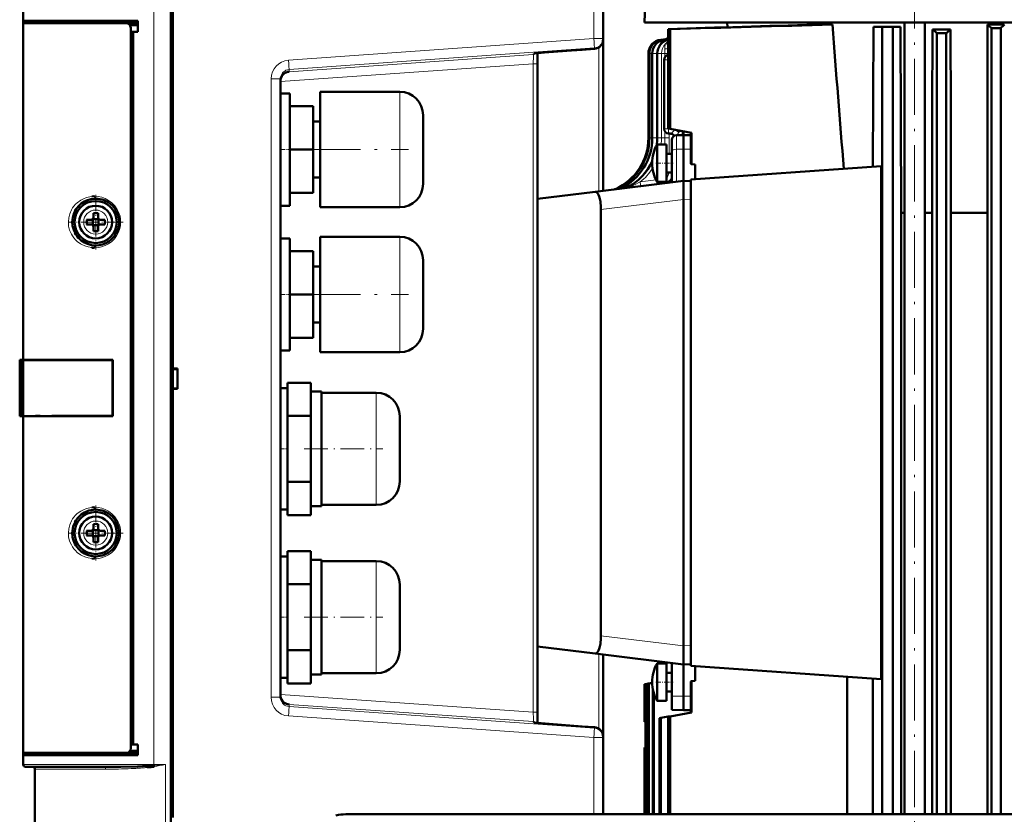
# Model space of a CAD drawing. Extents: x -1438 to 1837, y -1701 to 699.
# Tile 50 of 90: x -1246 to -1036, y 441 to 611. Entities that reach past the tile are written whole.
import ezdxf

# ---------------------------------------------------------------- set-up
doc = ezdxf.new("R2010")
doc.units = 0
doc.linetypes.add('DASHDOT', pattern=[18.5, 12, -3, 0.5, -3])

msp = doc.modelspace()

# ---------------------------------------------------------------- linework, layer by layer
at = {"color": 7, "lineweight": 50}
for p, q in [((-1110.72, 686.58), (-1112.73, 610)), ((-1214.01, 430.73), (-1214.01, 635.78)), ((-1121.61, 606.53), (-1121.61, 627.37)), ((-1213.61, 623.6), (-1213.61, 536)), ((-1245.61, 610.3), (-1245.61, 612.3)), ((-1245.61, 609.8), (-1245.61, 610.3)), ((-1221.11, 610.3), (-1245.61, 610.3)), ((-1245.61, 609.8), (-1223.56, 609.8)), ((-1245.61, 537.8), (-1245.61, 609.8)), ((-1245.31, 609.8), (-1245.31, 610.3)), ((-1221.11, 609.8), (-1223.56, 609.8)), ((-1221.11, 609.35), (-1222.79, 609.4)), ((-1222.61, 454.77), (-1222.61, 608.83)), ((-1221.11, 608), (-1221.11, 610.3)), ((-1091.45, 610), (-1112.73, 610)), ((-1107.67, 608.56), (-1107.3, 608.54)), ((-1107.67, 608.56), (-1107.67, 587.27)), ((-1107.3, 608.54), (-1107.3, 587.21)), ((-1095.01, 608.95), (-1095.07, 610)), ((-1078.09, 610), (-1091.45, 610)), ((-1057.43, 610), (-1078.09, 610)), ((-1076.09, 609.51), (-1072.59, 609.51)), ((-1063.79, 609.05), (-1063.92, 579.12)), ((-1063.79, 609.05), (-1061.93, 609.05)), ((-1061.93, 609.05), (-1061.93, 440.65)), ((-1061.93, 609.05), (-1059.68, 609.05)), ((-1059.68, 609.05), (-1059.68, 440.65)), ((-1058.06, 609.05), (-1059.68, 609.05)), ((-1058.06, 609.05), (-1057.91, 569.3)), ((-1002.73, 610), (-1057.43, 610)), ((-1057.2, 440.65), (-1057.2, 610)), ((-1052.85, 440.65), (-1052.85, 610)), ((-1051.25, 591.05), (-1051.2, 608.51)), ((-1051.2, 608.51), (-1047.32, 608.51)), ((-1047.28, 591.05), (-1047.32, 608.51)), ((-1039.46, 591.05), (-1039.41, 609.51)), ((-1039.41, 609.51), (-1035.83, 609.51)), ((-1036.6, 608.78), (-1038.6, 608.76)), ((-1038.6, 608.76), (-1038.6, 440.65)), ((-1036.6, 608.78), (-1036.6, 440.65)), ((-1221.11, 608), (-1222.61, 608)), ((-1222.11, 607.96), (-1222.61, 607.95)), ((-1222.61, 607.95), (-1222.61, 455.65)), ((-1221.11, 608), (-1222.11, 607.96)), ((-1222.11, 607.96), (-1222.11, 455.63)), ((-1121.61, 606.33), (-1121.61, 606.53)), ((-1121.61, 573.99), (-1121.61, 606.33)), ((-1108.21, 606.43), (-1109.29, 606.3)), ((-1108.16, 606.41), (-1109.08, 606.3)), ((-1107.78, 606.38), (-1108.46, 606.3)), ((-1107.96, 606.5), (-1107.93, 606.51)), ((-1048.23, 607.68), (-1050.23, 607.66)), ((-1050.23, 607.66), (-1050.23, 440.65)), ((-1048.23, 607.68), (-1048.23, 440.65)), ((-1126.12, 604.15), (-1123.47, 604.34)), ((-1135.61, 601.11), (-1135.61, 603.39)), ((-1111.93, 603.32), (-1111.93, 585.29)), ((-1111.72, 603.32), (-1111.72, 585.29)), ((-1111.09, 603.32), (-1111.09, 585.29)), ((-1110.05, 603.32), (-1110.05, 585.29)), ((-1107.7, 603), (-1107.67, 603)), ((-1135.61, 462.49), (-1135.61, 601.11)), ((-1108.57, 587.21), (-1108.57, 602)), ((-1190.61, 465.67), (-1190.61, 597.92)), ((-1190.61, 582.8), (-1190.61, 594.8)), ((-1188.61, 594.8), (-1190.61, 594.8)), ((-1190.61, 582.8), (-1190.61, 594.8)), ((-1188.61, 594.8), (-1190.61, 594.8)), ((-1190.61, 582.8), (-1190.61, 594.8)), ((-1188.61, 594.8), (-1190.61, 594.8)), ((-1190.61, 582.8), (-1190.61, 594.8)), ((-1188.61, 594.8), (-1190.61, 594.8)), ((-1190.61, 582.8), (-1190.61, 594.8)), ((-1188.61, 594.8), (-1190.61, 594.8)), ((-1188.61, 594.8), (-1188.61, 582.8)), ((-1188.61, 594.8), (-1188.61, 582.8)), ((-1188.61, 594.8), (-1188.61, 582.8)), ((-1188.61, 594.8), (-1188.61, 582.8)), ((-1188.61, 594.8), (-1188.61, 582.8)), ((-1182.11, 582.8), (-1182.11, 595.15)), ((-1182.11, 595.15), (-1165.11, 595.15)), ((-1182.11, 582.8), (-1182.11, 595.15)), ((-1182.11, 595.15), (-1165.11, 595.15)), ((-1182.11, 582.8), (-1182.11, 595.15)), ((-1182.11, 595.15), (-1165.11, 595.15)), ((-1182.11, 582.8), (-1182.11, 595.15)), ((-1182.11, 595.15), (-1165.11, 595.15)), ((-1182.11, 582.8), (-1182.11, 595.15)), ((-1182.11, 595.15), (-1165.11, 595.15)), ((-1188.61, 592.05), (-1183.61, 592.05)), ((-1188.61, 592.05), (-1183.61, 592.05)), ((-1188.61, 592.05), (-1183.61, 592.05)), ((-1188.61, 592.05), (-1183.61, 592.05)), ((-1188.61, 592.05), (-1183.61, 592.05)), ((-1183.61, 582.8), (-1183.61, 592.05)), ((-1183.61, 582.8), (-1183.61, 592.05)), ((-1183.61, 582.8), (-1183.61, 592.05)), ((-1183.61, 582.8), (-1183.61, 592.05)), ((-1183.61, 582.8), (-1183.61, 592.05)), ((-1160.11, 590.15), (-1160.11, 582.8)), ((-1160.11, 590.15), (-1160.11, 582.8)), ((-1160.11, 590.15), (-1160.11, 582.8)), ((-1160.11, 590.15), (-1160.11, 582.8)), ((-1160.11, 590.15), (-1160.11, 582.8)), ((-1051.25, 591.05), (-1051.25, 440.65)), ((-1047.28, 591.05), (-1047.28, 440.65)), ((-1039.46, 591.05), (-1039.46, 440.65)), ((-1182.11, 588.8), (-1183.61, 588.8)), ((-1182.11, 588.8), (-1183.61, 588.8)), ((-1182.11, 588.8), (-1183.61, 588.8)), ((-1182.11, 588.8), (-1183.61, 588.8)), ((-1182.11, 588.8), (-1183.61, 588.8)), ((-1107.3, 587.21), (-1107.67, 587.27)), ((-1107.23, 586.2), (-1107.61, 586.21)), ((-1102.73, 586.4), (-1107.3, 587.21)), ((-1105.95, 585.86), (-1104.43, 585.9)), ((-1104.43, 585.9), (-1104.43, 582.9)), ((-1102.83, 585.86), (-1104.43, 585.9)), ((-1104.42, 586.7), (-1104.42, 585.9)), ((-1102.83, 586.4), (-1102.83, 579.72)), ((-1102.83, 586.4), (-1102.73, 586.4)), ((-1102.73, 579.71), (-1102.73, 586.4)), ((-1110.05, 582.17), (-1110.05, 583.9)), ((-1110.05, 583.9), (-1108.03, 583.9)), ((-1108.03, 582.17), (-1108.03, 583.9)), ((-1106.93, 584.86), (-1106.93, 582.38)), ((-1190.61, 570.8), (-1190.61, 582.8)), ((-1190.61, 570.8), (-1190.61, 582.8)), ((-1190.61, 570.8), (-1190.61, 582.8)), ((-1190.61, 570.8), (-1190.61, 582.8)), ((-1190.61, 570.8), (-1190.61, 582.8)), ((-1183.61, 582.8), (-1188.61, 582.8)), ((-1188.61, 582.8), (-1188.61, 570.8)), ((-1183.61, 582.8), (-1188.61, 582.8)), ((-1188.61, 582.8), (-1188.61, 570.8)), ((-1183.61, 582.8), (-1188.61, 582.8)), ((-1188.61, 582.8), (-1188.61, 570.8)), ((-1183.61, 582.8), (-1188.61, 582.8)), ((-1188.61, 582.8), (-1188.61, 570.8)), ((-1183.61, 582.8), (-1188.61, 582.8)), ((-1188.61, 582.8), (-1188.61, 570.8)), ((-1183.61, 573.55), (-1183.61, 582.8)), ((-1183.61, 573.55), (-1183.61, 582.8)), ((-1183.61, 573.55), (-1183.61, 582.8)), ((-1183.61, 573.55), (-1183.61, 582.8)), ((-1183.61, 573.55), (-1183.61, 582.8)), ((-1182.11, 570.45), (-1182.11, 582.8)), ((-1182.11, 570.45), (-1182.11, 582.8)), ((-1182.11, 570.45), (-1182.11, 582.8)), ((-1182.11, 570.45), (-1182.11, 582.8)), ((-1182.11, 570.45), (-1182.11, 582.8)), ((-1160.11, 582.8), (-1160.11, 575.45)), ((-1110.05, 582.17), (-1110.05, 576.61)), ((-1108.03, 575.9), (-1108.03, 582.17)), ((-1108.03, 581.9), (-1106.93, 581.9)), ((-1106.93, 575.79), (-1106.93, 582.38)), ((-1104.43, 582.9), (-1104.43, 576.1)), ((-1102.73, 579.71), (-1102.83, 579.72)), ((-1062.14, 579.24), (-1102.83, 576.4)), ((-1102.73, 579.71), (-1101.93, 579.62)), ((-1101.93, 576.46), (-1101.93, 579.62)), ((-1062.14, 579.24), (-1062.14, 469.55)), ((-1108.03, 577.9), (-1106.93, 577.9)), ((-1182.11, 576.8), (-1183.61, 576.8)), ((-1182.11, 576.8), (-1183.61, 576.8)), ((-1182.11, 576.8), (-1183.61, 576.8)), ((-1182.11, 576.8), (-1183.61, 576.8)), ((-1182.11, 576.8), (-1183.61, 576.8)), ((-1123.32, 573.78), (-1104.43, 576.1)), ((-1110.05, 576.61), (-1110.05, 575.9)), ((-1110.05, 575.9), (-1108.03, 575.9)), ((-1106.93, 576.66), (-1106.93, 576.64)), ((-1104.43, 576.1), (-1104.43, 572.13)), ((-1102.83, 576.06), (-1104.43, 576.1)), ((-1102.83, 576.4), (-1102.83, 472.4)), ((-1188.61, 573.55), (-1183.61, 573.55)), ((-1188.61, 573.55), (-1183.61, 573.55)), ((-1188.61, 573.55), (-1183.61, 573.55)), ((-1188.61, 573.55), (-1183.61, 573.55)), ((-1188.61, 573.55), (-1183.61, 573.55)), ((-1123.32, 573.78), (-1135.61, 572.27)), ((-1226.74, 570.99), (-1226.7, 570.95)), ((-1188.61, 570.8), (-1190.61, 570.8)), ((-1188.61, 570.8), (-1190.61, 570.8)), ((-1188.61, 570.8), (-1190.61, 570.8)), ((-1188.61, 570.8), (-1190.61, 570.8)), ((-1188.61, 570.8), (-1190.61, 570.8)), ((-1104.43, 572.1), (-1104.43, 572.13)), ((-1104.43, 572.1), (-1104.43, 476.7)), ((-1230.61, 569.22), (-1230.61, 568.3)), ((-1229.61, 569.22), (-1229.61, 568.3)), ((-1182.11, 570.45), (-1165.11, 570.45)), ((-1182.11, 570.45), (-1165.11, 570.45)), ((-1182.11, 570.45), (-1165.11, 570.45)), ((-1182.11, 570.45), (-1165.11, 570.45)), ((-1182.11, 570.45), (-1165.11, 570.45)), ((-1122.08, 478.81), (-1122.08, 569.99)), ((-1057.2, 569.3), (-1057.91, 569.3)), ((-1057.91, 440.65), (-1057.91, 569.3)), ((-1051.25, 569.3), (-1052.85, 569.3)), ((-1039.46, 569.3), (-1047.28, 569.3)), ((-1231.11, 567.8), (-1232.04, 567.8)), ((-1231.11, 566.8), (-1232.04, 566.8)), ((-1230.75, 567.93), (-1230.76, 567.94)), ((-1230.75, 566.66), (-1230.76, 566.65)), ((-1229.48, 567.93), (-1230.75, 567.93)), ((-1230.75, 566.66), (-1230.75, 567.93)), ((-1229.48, 566.66), (-1230.75, 566.66)), ((-1229.47, 567.94), (-1229.48, 567.93)), ((-1229.48, 567.93), (-1229.48, 566.66)), ((-1229.48, 566.66), (-1229.47, 566.65)), ((-1229.11, 567.8), (-1228.19, 567.8)), ((-1228.19, 566.8), (-1229.11, 566.8)), ((-1230.61, 565.38), (-1230.61, 566.3)), ((-1229.61, 565.38), (-1229.61, 566.3)), ((-1190.61, 551.8), (-1190.61, 563.8)), ((-1188.61, 563.8), (-1190.61, 563.8)), ((-1188.61, 563.8), (-1188.61, 551.8)), ((-1182.11, 551.8), (-1182.11, 564.15)), ((-1182.11, 564.15), (-1165.11, 564.15)), ((-1188.61, 561.05), (-1183.61, 561.05)), ((-1183.61, 551.8), (-1183.61, 561.05)), ((-1160.11, 559.15), (-1160.11, 551.8)), ((-1182.11, 557.8), (-1183.61, 557.8)), ((-1190.61, 539.8), (-1190.61, 551.8)), ((-1183.61, 551.8), (-1188.61, 551.8)), ((-1188.61, 551.8), (-1188.61, 539.8)), ((-1183.61, 542.55), (-1183.61, 551.8)), ((-1182.11, 539.45), (-1182.11, 551.8)), ((-1160.11, 551.8), (-1160.11, 544.45)), ((-1182.11, 545.8), (-1183.61, 545.8)), ((-1188.61, 542.55), (-1183.61, 542.55)), ((-1188.61, 539.8), (-1190.61, 539.8)), ((-1182.11, 539.45), (-1165.11, 539.45)), ((-1246.36, 537.8), (-1246.35, 537.8)), ((-1246.36, 525.8), (-1246.36, 537.8)), ((-1246.36, 537.55), (-1246.36, 537.56)), ((-1246.36, 537.54), (-1246.36, 537.55)), ((-1246.35, 537.8), (-1246.31, 537.8)), ((-1246.35, 525.8), (-1246.35, 537.8)), ((-1246.11, 537.8), (-1246.31, 537.8)), ((-1246.11, 537.8), (-1246.11, 525.8)), ((-1245.61, 537.8), (-1246.11, 537.8)), ((-1226.44, 537.8), (-1245.61, 537.8)), ((-1245.31, 537.77), (-1245.61, 537.8)), ((-1245.61, 537.77), (-1245.61, 525.82)), ((-1245.57, 537.77), (-1245.61, 537.77)), ((-1245.19, 537.77), (-1245.26, 537.77)), ((-1244.76, 537.77), (-1245.19, 537.77)), ((-1242.99, 537.77), (-1244.76, 537.77)), ((-1235.9, 537.76), (-1242.99, 537.77)), ((-1226.44, 537.73), (-1226.55, 537.73)), ((-1226.55, 525.87), (-1226.55, 537.73)), ((-1226.44, 537.8), (-1226.44, 525.8)), ((-1213.61, 536), (-1212.61, 536)), ((-1213.61, 536), (-1213.61, 535.86)), ((-1213.61, 535.95), (-1213.61, 531.65)), ((-1213.61, 535.86), (-1212.61, 535.8)), ((-1212.61, 536), (-1212.61, 531.6)), ((-1189.11, 532.94), (-1189.11, 531.58)), ((-1184.11, 532.94), (-1189.11, 532.94)), ((-1184.11, 529.41), (-1184.11, 532.94)), ((-1212.61, 531.8), (-1213.61, 531.73)), ((-1213.61, 531.73), (-1213.61, 531.6)), ((-1213.61, 531.6), (-1213.61, 440)), ((-1212.61, 531.6), (-1213.61, 531.6)), ((-1190.61, 518.8), (-1190.61, 531.8)), ((-1190.61, 531.8), (-1189.11, 531.8)), ((-1189.11, 531.58), (-1189.11, 527.23)), ((-1181.81, 531.05), (-1184.11, 531.05)), ((-1181.81, 518.8), (-1181.81, 531.05)), ((-1170.11, 530.8), (-1181.81, 530.8)), ((-1184.11, 525.87), (-1184.11, 529.41)), ((-1189.11, 527.23), (-1189.11, 525.87)), ((-1246.36, 526.04), (-1246.36, 526.05)), ((-1246.36, 525.8), (-1246.35, 525.8)), ((-1246.35, 525.8), (-1246.31, 525.8)), ((-1246.34, 525.8), (-1246.32, 525.8)), ((-1246.11, 525.8), (-1246.31, 525.8)), ((-1246.11, 525.8), (-1245.61, 525.8)), ((-1245.61, 525.82), (-1245.58, 525.82)), ((-1245.61, 525.8), (-1245.31, 525.82)), ((-1226.44, 525.8), (-1245.61, 525.8)), ((-1245.61, 453.8), (-1245.61, 525.8)), ((-1245.26, 525.82), (-1245.19, 525.82)), ((-1245.19, 525.82), (-1244.75, 525.82)), ((-1244.75, 525.82), (-1242.99, 525.83)), ((-1242.99, 525.83), (-1242.01, 525.83)), ((-1239.51, 525.83), (-1237.27, 525.83)), ((-1234.89, 525.84), (-1231.35, 525.85)), ((-1228.89, 525.86), (-1226.44, 525.87)), ((-1226.55, 525.87), (-1226.44, 525.87)), ((-1189.11, 523.15), (-1189.11, 525.87)), ((-1189.11, 525.87), (-1184.11, 525.87)), ((-1184.11, 518.8), (-1184.11, 525.87)), ((-1165.11, 525.8), (-1165.11, 518.83)), ((-1189.11, 523.15), (-1189.11, 518.8)), ((-1190.61, 505.8), (-1190.61, 518.8)), ((-1189.11, 518.8), (-1189.11, 514.45)), ((-1184.11, 511.73), (-1184.11, 518.8)), ((-1181.81, 506.55), (-1181.81, 518.8)), ((-1165.11, 518.83), (-1165.11, 518.8)), ((-1165.11, 518.8), (-1165.11, 511.8)), ((-1189.11, 511.73), (-1189.11, 514.45)), ((-1189.11, 510.37), (-1189.11, 511.73)), ((-1189.11, 511.73), (-1184.11, 511.73)), ((-1184.11, 508.19), (-1184.11, 511.73)), ((-1189.11, 510.37), (-1189.11, 506.01)), ((-1184.11, 504.65), (-1184.11, 508.19)), ((-1189.11, 505.8), (-1190.61, 505.8)), ((-1189.11, 504.65), (-1189.11, 506.01)), ((-1184.11, 506.55), (-1181.81, 506.55)), ((-1181.81, 506.8), (-1170.11, 506.8)), ((-1226.74, 504.49), (-1226.7, 504.45)), ((-1189.11, 504.65), (-1184.11, 504.65)), ((-1231.11, 501.3), (-1232.04, 501.3)), ((-1230.75, 501.43), (-1230.76, 501.44)), ((-1229.48, 501.43), (-1230.75, 501.43)), ((-1230.75, 500.16), (-1230.75, 501.43)), ((-1230.61, 502.72), (-1230.61, 501.8)), ((-1229.61, 502.72), (-1229.61, 501.8)), ((-1229.47, 501.44), (-1229.48, 501.43)), ((-1229.48, 501.43), (-1229.48, 500.16)), ((-1229.11, 501.3), (-1228.19, 501.3)), ((-1231.11, 500.3), (-1232.04, 500.3)), ((-1230.75, 500.16), (-1230.76, 500.15)), ((-1229.48, 500.16), (-1230.75, 500.16)), ((-1230.61, 498.88), (-1230.61, 499.8)), ((-1229.61, 498.88), (-1229.61, 499.8)), ((-1229.48, 500.16), (-1229.47, 500.15)), ((-1228.19, 500.3), (-1229.11, 500.3)), ((-1189.11, 496.94), (-1189.11, 495.58)), ((-1184.11, 496.94), (-1189.11, 496.94)), ((-1184.11, 493.41), (-1184.11, 496.94)), ((-1190.61, 482.8), (-1190.61, 495.8)), ((-1190.61, 495.8), (-1189.11, 495.8)), ((-1189.11, 495.58), (-1189.11, 491.23)), ((-1181.81, 495.05), (-1184.11, 495.05)), ((-1181.81, 482.8), (-1181.81, 495.05)), ((-1170.11, 494.8), (-1181.81, 494.8)), ((-1184.11, 489.87), (-1184.11, 493.41)), ((-1189.11, 491.23), (-1189.11, 489.87)), ((-1189.11, 487.15), (-1189.11, 489.87)), ((-1189.11, 489.87), (-1184.11, 489.87)), ((-1184.11, 482.8), (-1184.11, 489.87)), ((-1165.11, 489.8), (-1165.11, 482.83)), ((-1189.11, 487.15), (-1189.11, 482.8)), ((-1190.61, 469.8), (-1190.61, 482.8)), ((-1189.11, 482.8), (-1189.11, 478.45)), ((-1184.11, 475.73), (-1184.11, 482.8)), ((-1181.81, 470.55), (-1181.81, 482.8)), ((-1165.11, 482.83), (-1165.11, 482.8)), ((-1165.11, 482.8), (-1165.11, 475.8)), ((-1189.11, 475.73), (-1189.11, 478.45)), ((-1135.61, 476.53), (-1123.32, 475.02)), ((-1104.43, 476.7), (-1104.43, 476.66)), ((-1104.43, 472.7), (-1104.43, 476.66)), ((-1189.11, 474.37), (-1189.11, 475.73)), ((-1189.11, 475.73), (-1184.11, 475.73)), ((-1189.11, 474.37), (-1189.11, 470.01)), ((-1184.11, 472.19), (-1184.11, 475.73)), ((-1123.32, 475.02), (-1104.43, 472.7)), ((-1121.61, 457.26), (-1121.61, 474.81)), ((-1184.11, 468.65), (-1184.11, 472.19)), ((-1110.05, 471.17), (-1110.05, 472.9)), ((-1110.05, 472.9), (-1108.03, 472.9)), ((-1108.03, 471.17), (-1108.03, 472.9)), ((-1106.93, 465.93), (-1106.93, 473.01)), ((-1104.43, 472.7), (-1102.83, 472.74)), ((-1104.43, 465.9), (-1104.43, 472.7)), ((-1062.14, 469.55), (-1102.83, 472.4)), ((-1101.93, 472.34), (-1101.93, 469.18)), ((-1189.11, 469.8), (-1190.61, 469.8)), ((-1189.11, 468.65), (-1189.11, 470.01)), ((-1184.11, 470.55), (-1181.81, 470.55)), ((-1181.81, 470.8), (-1170.11, 470.8)), ((-1110.05, 471.17), (-1110.05, 465.61)), ((-1108.03, 464.9), (-1108.03, 471.17)), ((-1108.03, 470.9), (-1106.93, 470.9)), ((-1069.4, 440.65), (-1069.4, 470.06)), ((-1063.96, 469.68), (-1063.96, 440.65)), ((-1189.11, 468.65), (-1184.11, 468.65)), ((-1112.72, 468.46), (-1112.73, 468.46)), ((-1112.73, 468.46), (-1112.73, 460.4)), ((-1112.72, 468.46), (-1112.55, 468.49)), ((-1112.72, 468.46), (-1112.72, 460.4)), ((-1112.55, 468.49), (-1112.48, 468.5)), ((-1112.55, 468.49), (-1112.55, 440.65)), ((-1112.48, 468.5), (-1111.96, 468.59)), ((-1112.48, 468.5), (-1112.48, 440.65)), ((-1111.96, 468.59), (-1111.82, 468.62)), ((-1111.96, 468.59), (-1111.96, 440.65)), ((-1111.82, 468.62), (-1111.12, 468.74)), ((-1111.82, 468.62), (-1111.82, 440.65)), ((-1102.73, 469.09), (-1102.83, 469.08)), ((-1102.83, 469.08), (-1102.83, 462.4)), ((-1102.73, 469.09), (-1101.93, 469.18)), ((-1102.73, 462.4), (-1102.73, 469.09)), ((-1110.96, 467.26), (-1110.96, 440.65)), ((-1110.74, 466.44), (-1110.74, 440.65)), ((-1110.05, 465.61), (-1110.05, 464.9)), ((-1108.03, 466.9), (-1106.93, 466.9)), ((-1106.93, 462.96), (-1106.93, 465.93)), ((-1104.43, 462.9), (-1104.43, 465.9)), ((-1110.05, 464.9), (-1108.03, 464.9)), ((-1135.61, 460.2), (-1135.61, 462.49)), ((-1109.53, 461.2), (-1109.24, 461.25)), ((-1109.53, 461.2), (-1109.53, 440.65)), ((-1107.67, 461.53), (-1109.24, 461.25)), ((-1109.24, 461.25), (-1109.24, 440.65)), ((-1107.67, 461.53), (-1107.3, 461.59)), ((-1107.67, 461.53), (-1107.67, 440.65)), ((-1102.73, 462.4), (-1107.3, 461.59)), ((-1107.3, 461.59), (-1107.3, 440.65)), ((-1106.93, 462.96), (-1104.43, 462.9)), ((-1102.83, 462.94), (-1104.43, 462.9)), ((-1102.83, 462.4), (-1102.73, 462.4)), ((-1123.47, 459.26), (-1126.12, 459.45)), ((-1112.73, 460.4), (-1112.72, 460.4)), ((-1112.72, 460.4), (-1112.55, 460.22)), ((-1121.61, 457.06), (-1121.61, 457.26)), ((-1121.61, 440.65), (-1121.61, 457.06)), ((-1222.61, 455.65), (-1222.11, 455.63)), ((-1221.11, 455.6), (-1222.61, 455.6)), ((-1222.11, 455.63), (-1221.11, 455.6)), ((-1221.11, 453.3), (-1221.11, 455.6)), ((-1112.55, 454.9), (-1112.73, 454.9)), ((-1112.73, 454.9), (-1112.73, 440.65)), ((-1245.61, 453.3), (-1245.61, 453.8)), ((-1223.56, 453.8), (-1245.61, 453.8)), ((-1245.61, 451.3), (-1245.61, 453.3)), ((-1245.61, 453.3), (-1221.11, 453.3)), ((-1245.31, 453.3), (-1245.31, 453.8)), ((-1245.31, 453.8), (-1245.14, 453.8)), ((-1223.55, 453.8), (-1221.11, 453.8)), ((-1222.79, 454.2), (-1221.11, 454.25)), ((-1245.11, 450.8), (-1228.22, 450.8)), ((-1243.61, 450.8), (-1243.6, 450.8)), ((-1218.08, 451.05), (-1217.69, 451.08)), ((-1218.07, 451.05), (-1217.7, 451.08)), ((-1218.02, 450.8), (-1218.03, 450.79)), ((-1217.84, 450.83), (-1218.02, 450.8)), ((-1217.64, 450.82), (-1218.02, 450.8)), ((-1217.82, 450.83), (-1217.84, 450.83)), ((-1217.66, 450.86), (-1217.82, 450.83)), ((-1243.11, 450.3), (-1243.11, 429.73)), ((-1176.66, 440.65), (-1156.39, 440.65)), ((-843.59, 440.65), (-1156.39, 440.65))]:
    msp.add_line(p, q, dxfattribs=at)
at = {"color": 7, "lineweight": 18}
for p, q in [((-1123.6, 606.53), (-1123.6, 627.37)), ((-1217.71, 451.3), (-1217.71, 612.3)), ((-1188.89, 601.91), (-1123.6, 606.53)), ((-1121.61, 606.53), (-1123.6, 606.53)), ((-1108.3, 606.4), (-1108.21, 606.43)), ((-1108.08, 606.35), (-1108.01, 606.39)), ((-1107.77, 606.38), (-1107.78, 606.38)), ((-1188.75, 599.92), (-1123.47, 604.54)), ((-1123.47, 604.34), (-1126.12, 604.15)), ((-1123.47, 604.54), (-1123.47, 604.34)), ((-1122.56, 604.63), (-1122.56, 573.87)), ((-1109.33, 605.4), (-1109.24, 605.37)), ((-1109.08, 606.3), (-1109.29, 606.3)), ((-1108.46, 606.3), (-1109.08, 606.3)), ((-1107.9, 606.3), (-1108.46, 606.3)), ((-1108.44, 603.32), (-1108.44, 604.37)), ((-1107.68, 606.25), (-1107.67, 606.27)), ((-1136.54, 603.1), (-1188.75, 599.45)), ((-1136.54, 603.27), (-1136.54, 603.1)), ((-1111.93, 603.32), (-1111.72, 603.32)), ((-1111.72, 603.32), (-1111.09, 603.32)), ((-1111.09, 603.32), (-1110.16, 603.32)), ((-1110.16, 585.29), (-1110.16, 603.32)), ((-1110.16, 603.32), (-1110.05, 603.32)), ((-1110.05, 603.32), (-1109.12, 603.32)), ((-1109.12, 585.29), (-1109.12, 603.32)), ((-1109.12, 603.32), (-1108.44, 603.32)), ((-1108.44, 602.5), (-1108.44, 603.32)), ((-1108.44, 603.32), (-1107.67, 603.32)), ((-1136.54, 601.11), (-1190.61, 597.33)), ((-1135.61, 601.11), (-1136.54, 601.11)), ((-1136.54, 601.11), (-1136.54, 462.49)), ((-1108.44, 602), (-1108.57, 602)), ((-1107.67, 602), (-1108.44, 602)), ((-1192.6, 465.67), (-1192.6, 597.92)), ((-1192.6, 597.92), (-1190.61, 597.92)), ((-1188.81, 599.91), (-1188.75, 599.92)), ((-1188.75, 599.45), (-1188.75, 599.92)), ((-1165.11, 582.8), (-1165.11, 595.15)), ((-1165.11, 582.8), (-1165.11, 595.15)), ((-1165.11, 582.8), (-1165.11, 595.15)), ((-1165.11, 582.8), (-1165.11, 595.15)), ((-1165.11, 582.8), (-1165.11, 595.15)), ((-1111.93, 585.29), (-1111.72, 585.29)), ((-1111.72, 585.29), (-1111.09, 585.29)), ((-1111.09, 585.29), (-1110.16, 585.29)), ((-1110.16, 585.29), (-1110.05, 585.29)), ((-1110.05, 585.29), (-1109.12, 585.29)), ((-1109.12, 585.29), (-1108.44, 585.29)), ((-1108.07, 587.21), (-1108.57, 587.21)), ((-1108.44, 585.29), (-1108.44, 586.71)), ((-1108.44, 583.9), (-1108.44, 585.29)), ((-1108.44, 585.29), (-1107.52, 585.29)), ((-1107.61, 587.21), (-1108.07, 587.21)), ((-1107.61, 587.21), (-1107.61, 587.26)), ((-1107.61, 587.21), (-1107.25, 587.2)), ((-1107.52, 586.21), (-1107.52, 585.29)), ((-1106.48, 585.76), (-1106.47, 585.7)), ((-1105.95, 585.86), (-1105.95, 582.88)), ((-1105.79, 585.86), (-1105.49, 586.51)), ((-1105.78, 586.94), (-1105.44, 586.71)), ((-1105.49, 586.51), (-1105.44, 586.71)), ((-1105.49, 586.51), (-1105.49, 586.47)), ((-1105.4, 586.87), (-1105.44, 586.71)), ((-1104.71, 586.75), (-1104.71, 586.69)), ((-1102.89, 585.86), (-1102.89, 586.43)), ((-1165.11, 582.8), (-1165.11, 570.45)), ((-1165.11, 582.8), (-1165.11, 570.45)), ((-1165.11, 582.8), (-1165.11, 570.45)), ((-1165.11, 582.8), (-1165.11, 570.45)), ((-1165.11, 582.8), (-1165.11, 570.45)), ((-1105.95, 582.88), (-1104.43, 582.9)), ((-1105.95, 582.88), (-1105.95, 575.91)), ((-1102.83, 582.88), (-1104.43, 582.9)), ((-1114.79, 575.73), (-1114.93, 575.72)), ((-1114.93, 575.72), (-1114.92, 575.64)), ((-1110.27, 576.3), (-1113.68, 575.87)), ((-1118.43, 574.46), (-1118.69, 574.4)), ((-1122.08, 569.99), (-1104.43, 572.13)), ((-1102.83, 572.06), (-1104.43, 572.1)), ((-1230.09, 569.87), (-1230.11, 569.87)), ((-1232.68, 567.32), (-1232.68, 567.3)), ((-1227.54, 567.27), (-1227.54, 567.3)), ((-1230.14, 564.73), (-1230.11, 564.73)), ((-1165.11, 551.8), (-1165.11, 564.15)), ((-1165.11, 551.8), (-1165.11, 539.45)), ((-1246.31, 537.8), (-1246.31, 525.8)), ((-1170.11, 530.8), (-1170.11, 518.86)), ((-1170.11, 518.86), (-1170.11, 518.8)), ((-1170.11, 518.8), (-1170.11, 506.8)), ((-1230.09, 503.37), (-1230.11, 503.37)), ((-1232.68, 500.82), (-1232.68, 500.8)), ((-1227.54, 500.77), (-1227.54, 500.8)), ((-1230.14, 498.23), (-1230.11, 498.23)), ((-1170.11, 494.8), (-1170.11, 482.86)), ((-1170.11, 482.86), (-1170.11, 482.8)), ((-1170.11, 482.8), (-1170.11, 470.8)), ((-1122.08, 478.81), (-1104.43, 476.66)), ((-1104.43, 476.7), (-1102.83, 476.74)), ((-1122.56, 474.92), (-1122.56, 458.96)), ((-1192.6, 465.67), (-1190.61, 465.67)), ((-1136.54, 462.49), (-1190.61, 466.27)), ((-1106.93, 465.93), (-1104.43, 465.9)), ((-1102.83, 465.92), (-1104.43, 465.9)), ((-1188.75, 463.68), (-1188.82, 463.68)), ((-1188.75, 464.14), (-1136.54, 460.49)), ((-1188.75, 463.68), (-1188.75, 464.14)), ((-1123.47, 459.06), (-1188.75, 463.68)), ((-1123.6, 457.06), (-1188.89, 461.68)), ((-1135.61, 462.49), (-1136.54, 462.49)), ((-1136.54, 460.49), (-1136.54, 460.32)), ((-1126.12, 459.45), (-1123.47, 459.26)), ((-1123.47, 459.26), (-1123.47, 459.06)), ((-1123.6, 457.06), (-1123.6, 440.65)), ((-1121.61, 457.06), (-1123.6, 457.06)), ((-1217.71, 451.3), (-1245.61, 451.3)), ((-1217.71, 451.3), (-1215.21, 451.3)), ((-1215.21, 429.15), (-1215.21, 451.3)), ((-1243.11, 450.3), (-1227.97, 450.3)), ((-1176.66, 440.46), (-1176.66, 440.65))]:
    msp.add_line(p, q, dxfattribs=at)
at = {"color": 7, "linetype": 'DASHDOT', "lineweight": 18}
for p, q in [((-1055.03, 423.71), (-1055.03, 626.93)), ((-1185.46, 582.8), (-1163.26, 582.8)), ((-1185.46, 551.8), (-1163.26, 551.8))]:
    msp.add_line(p, q, dxfattribs=at)
at = {"color": 7, "linetype": 'DASHDOT', "lineweight": 18, "ltscale": 0.060016}
for p, q in [((-1188.41, 582.8), (-1190.81, 582.8)), ((-1188.41, 551.8), (-1190.81, 551.8))]:
    msp.add_line(p, q, dxfattribs=at)
at = {"color": 7, "linetype": 'DASHDOT', "lineweight": 18, "ltscale": 0.093848}
for p, q in [((-1110.37, 579.9), (-1106.61, 579.9)), ((-1110.37, 468.9), (-1106.61, 468.9))]:
    msp.add_line(p, q, dxfattribs=at)
at = {"color": 7, "linetype": 'DASHDOT', "lineweight": 18, "ltscale": 0.2925}
for p, q in [((-1230.11, 573.15), (-1230.11, 561.45)), ((-1230.11, 506.65), (-1230.11, 494.95))]:
    msp.add_line(p, q, dxfattribs=at)
at = {"color": 7, "linetype": 'DASHDOT', "lineweight": 18, "ltscale": 0.292499}
for p, q in [((-1224.26, 567.3), (-1235.96, 567.3)), ((-1224.26, 500.8), (-1235.96, 500.8))]:
    msp.add_line(p, q, dxfattribs=at)
at = {"color": 7, "linetype": 'DASHDOT', "lineweight": 18, "ltscale": 0.045013}
for p, q in [((-1188.96, 518.8), (-1190.76, 518.8)), ((-1188.96, 482.8), (-1190.76, 482.8))]:
    msp.add_line(p, q, dxfattribs=at)
at = {"color": 7, "linetype": 'DASHDOT', "lineweight": 18, "ltscale": 0.420001}
for p, q in [((-1185.51, 518.8), (-1168.71, 518.8)), ((-1185.51, 482.8), (-1168.71, 482.8))]:
    msp.add_line(p, q, dxfattribs=at)
at = {"color": 7, "linetype": 'DASHDOT', "lineweight": 18, "ltscale": 0.005212}
msp.add_line((-1112.74, 447.4), (-1112.53, 447.4), dxfattribs=at)
at = {"color": 7, "lineweight": 50}
for points in [[(-1222.61, 608.83), (-1222.64, 609.05), (-1222.71, 609.27), (-1222.84, 609.46), (-1223.01, 609.62), (-1223.21, 609.73), (-1223.56, 609.8)], [(-1136.37, 603.31), (-1134.13, 603.53), (-1128.36, 603.98), (-1126.12, 604.15)], [(-1190.61, 597.43), (-1190.59, 597.72), (-1190.53, 598), (-1190.3, 598.5), (-1190.1, 598.78), (-1189.87, 599)], [(-1107.13, 586.19), (-1106.79, 586.07), (-1106.54, 585.86), (-1106.45, 585.71)], [(-1230.97, 572.77), (-1230.54, 572.8), (-1230.36, 572.8)], [(-1123.32, 573.78), (-1123.17, 573.77), (-1123.03, 573.71), (-1122.88, 573.57), (-1122.73, 573.37), (-1122.58, 573.09), (-1122.45, 572.74), (-1122.31, 572.24), (-1122.2, 571.68), (-1122.09, 570.47), (-1122.08, 569.99)], [(-1230.36, 561.8), (-1230.91, 561.82), (-1230.97, 561.83)], [(-1226.55, 537.73), (-1239.05, 537.76), (-1245.57, 537.77)], [(-1226.44, 537.73), (-1235.86, 537.76), (-1243.4, 537.77), (-1245.26, 537.77)], [(-1245.58, 525.82), (-1238.63, 525.83), (-1226.55, 525.87)], [(-1245.31, 525.82), (-1245.3, 525.82), (-1244.68, 525.82), (-1239.29, 525.83), (-1226.44, 525.87)], [(-1230.97, 506.27), (-1230.54, 506.3), (-1230.36, 506.3)], [(-1230.36, 495.3), (-1230.91, 495.32), (-1230.97, 495.33)], [(-1123.32, 475.02), (-1123.17, 475.03), (-1123.03, 475.09), (-1122.88, 475.22), (-1122.73, 475.42), (-1122.58, 475.71), (-1122.45, 476.06), (-1122.31, 476.56), (-1122.2, 477.12), (-1122.09, 478.33), (-1122.08, 478.81)], [(-1189.86, 464.59), (-1190.14, 464.87), (-1190.36, 465.2), (-1190.53, 465.59), (-1190.59, 465.87), (-1190.61, 466.16)], [(-1126.12, 459.45), (-1133.14, 459.98), (-1135.73, 460.22), (-1136.37, 460.29)], [(-1223.56, 453.8), (-1223.34, 453.82), (-1223.13, 453.9), (-1222.94, 454.03), (-1222.79, 454.2), (-1222.68, 454.4), (-1222.61, 454.77)], [(-1228.22, 450.8), (-1224.73, 450.82), (-1221.16, 450.9), (-1219.1, 450.99), (-1218.07, 451.05)]]:
    msp.add_lwpolyline(points, dxfattribs=at)
at = {"color": 7, "lineweight": 18}
for points in [[(-1108.15, 606.41), (-1108.15, 606.41), (-1108.15, 606.41), (-1108.15, 606.41), (-1108.23, 606.37), (-1108.39, 606.31)], [(-1107.92, 606.47), (-1107.83, 606.51), (-1107.82, 606.51), (-1107.82, 606.51), (-1107.82, 606.51), (-1107.82, 606.51), (-1107.82, 606.51), (-1107.83, 606.5), (-1108.01, 606.39)], [(-1107.9, 606.3), (-1107.8, 606.35), (-1107.78, 606.37), (-1107.77, 606.38), (-1107.77, 606.38), (-1107.77, 606.38), (-1107.77, 606.38)], [(-1108.53, 606.08), (-1108.21, 606.21), (-1107.92, 606.29), (-1107.9, 606.3)], [(-1126.12, 604.15), (-1134.28, 603.52), (-1136.24, 603.32), (-1136.49, 603.29), (-1136.53, 603.28), (-1136.54, 603.28), (-1136.54, 603.27), (-1136.54, 603.27), (-1136.54, 603.27)], [(-1136.54, 603.1), (-1136.54, 603.1), (-1136.54, 603.1), (-1136.53, 603.06), (-1136.52, 602.74), (-1136.54, 601.11)], [(-1107.18, 586.2), (-1107.05, 586.27), (-1106.95, 586.39), (-1106.29, 587.03)], [(-1106.19, 587.01), (-1105.71, 586.69), (-1105.49, 586.51)], [(-1105.49, 586.47), (-1105.37, 586.55), (-1105.07, 586.65), (-1104.71, 586.69)], [(-1117.83, 574.51), (-1117.26, 574.66), (-1116.28, 575.04), (-1115.02, 575.66), (-1114.93, 575.72)], [(-1116.42, 574.69), (-1115.64, 574.93), (-1114.73, 575.33), (-1113.68, 575.87)], [(-1113.68, 575.87), (-1113.63, 575.29), (-1113.62, 575.05), (-1113.62, 574.99), (-1113.62, 574.97), (-1113.63, 574.97), (-1113.63, 574.97), (-1113.63, 574.97)], [(-1110.17, 576.1), (-1110.13, 575.52), (-1110.13, 575.43), (-1110.13, 575.4), (-1110.14, 575.4), (-1110.14, 575.4), (-1110.14, 575.4)], [(-1234.04, 571.44), (-1233.32, 571.97), (-1232.75, 572.27), (-1232.1, 572.52), (-1231.38, 572.71), (-1230.97, 572.77)], [(-1230.36, 572.8), (-1229.6, 572.75), (-1228.83, 572.59), (-1228.08, 572.32), (-1227.36, 571.94), (-1226.66, 571.43)], [(-1234.04, 563.16), (-1234.44, 563.53), (-1234.78, 563.92), (-1235.07, 564.32), (-1235.31, 564.74), (-1235.68, 565.58), (-1235.89, 566.45), (-1235.95, 567.32), (-1235.88, 568.2), (-1235.66, 569.06), (-1235.29, 569.91), (-1235.04, 570.32), (-1234.75, 570.72), (-1234.42, 571.09), (-1234.04, 571.44)], [(-1226.66, 571.43), (-1226.02, 570.77), (-1225.49, 570), (-1225.27, 569.59), (-1225.1, 569.16), (-1224.91, 568.55), (-1224.8, 567.93), (-1224.77, 567.3)], [(-1224.77, 567.3), (-1224.82, 566.51), (-1225, 565.73), (-1225.28, 565), (-1225.66, 564.32), (-1226.12, 563.71), (-1226.66, 563.17)], [(-1230.97, 561.83), (-1231.75, 561.97), (-1232.44, 562.19), (-1233.05, 562.48), (-1233.33, 562.64), (-1234.04, 563.16)], [(-1226.66, 563.17), (-1227.35, 562.67), (-1228.08, 562.28), (-1228.85, 562.01), (-1229.42, 561.88), (-1230.36, 561.8)], [(-1234.04, 504.94), (-1233.32, 505.47), (-1232.75, 505.77), (-1232.1, 506.02), (-1231.38, 506.21), (-1230.97, 506.27)], [(-1230.36, 506.3), (-1229.6, 506.25), (-1228.83, 506.09), (-1228.08, 505.82), (-1227.36, 505.44), (-1226.66, 504.93)], [(-1234.04, 496.66), (-1234.44, 497.03), (-1234.78, 497.42), (-1235.07, 497.82), (-1235.31, 498.24), (-1235.68, 499.08), (-1235.89, 499.95), (-1235.95, 500.82), (-1235.88, 501.7), (-1235.66, 502.56), (-1235.29, 503.41), (-1235.04, 503.82), (-1234.75, 504.22), (-1234.42, 504.59), (-1234.04, 504.94)], [(-1226.66, 504.93), (-1226.02, 504.27), (-1225.49, 503.5), (-1225.27, 503.09), (-1225.1, 502.66), (-1224.91, 502.05), (-1224.8, 501.43), (-1224.77, 500.8)], [(-1224.77, 500.8), (-1224.82, 500.01), (-1225, 499.23), (-1225.28, 498.5), (-1225.66, 497.82), (-1226.12, 497.21), (-1226.66, 496.67)], [(-1230.97, 495.33), (-1231.75, 495.47), (-1232.44, 495.69), (-1233.05, 495.98), (-1233.33, 496.14), (-1234.04, 496.66)], [(-1226.66, 496.67), (-1227.35, 496.17), (-1228.08, 495.78), (-1228.85, 495.51), (-1229.42, 495.38), (-1230.36, 495.3)], [(-1136.54, 462.49), (-1136.52, 461.07), (-1136.52, 460.63), (-1136.53, 460.51), (-1136.54, 460.5), (-1136.54, 460.49), (-1136.54, 460.49)], [(-1136.54, 460.32), (-1136.54, 460.32), (-1136.54, 460.32), (-1136.53, 460.32), (-1136.47, 460.3), (-1135.64, 460.21), (-1131.39, 459.84), (-1126.12, 459.45)], [(-1228.22, 450.8), (-1228.18, 450.79), (-1228.1, 450.73), (-1228.05, 450.65)]]:
    msp.add_lwpolyline(points, dxfattribs=at)
at = {"color": 7, "lineweight": 50}
for centre in [(-1230.11, 567.3), (-1230.11, 500.8)]:
    msp.add_circle(centre, 4.5, dxfattribs=at)
for centre, radius, start, end in [((-744.18, -10952.99), 11567.27, 91.644295, 91.800755), ((-854.25, -7802.27), 8414.62, 91.486839, 91.723307), ((21685.82, 2391.17), 22828.04, 184.47631, 184.553928), ((-1073.33, 582.1), 34.45, 47.8923, 50.0492), ((-1010.49, 567.39), 55.2, 131.8398, 133.1192), ((-1079.84, 564.89), 60.22, 46.7691, 47.8229), ((-960.55, 530.04), 109.46, 133.4467, 134.0047), ((-1123.61, 606.33), 2, 274.0921, 359.9969), ((-1108.33, 607.41), 0.989, 276.9448, 293.4391), ((-1108.26, 607.35), 0.946, 276.7869, 292.0464), ((-1106.84, 604.22), 2.54, 109.0895, 119.9061), ((-1106.96, 604.52), 2.22, 108.6006, 116.8622), ((-1107.89, 607.32), 0.946, 277.0121, 283.9512), ((-1108.93, 603.32), 3, 96.9967, 180.0001), ((-1108.72, 603.32), 3, 97.0015, 180.0001), ((-1108.09, 603.32), 3, 96.9999, 180.0001), ((-1107.05, 603.32), 3, 101.853, 180), ((-1107.52, 604.09), 2.23, 116.731, 143.9114), ((-1107.57, 602), 1, 97, 179.9999), ((-1188.59, 597.43), 2.03, 129.2225, 179.8948), ((-1188.59, 597.44), 2.02, 94.7599, 129.3411), ((-1165.11, 590.15), 5, 0, 90), ((-1165.11, 590.15), 5, 0, 90), ((-1165.11, 590.15), 5, 0, 90), ((-1165.11, 590.15), 5, 0, 90), ((-1165.11, 590.15), 5, 0, 90), ((-1123.93, 585.29), 12, 294.3409, 359.9999), ((-1123.72, 585.29), 12, 294.7909, 359.9999), ((-1123.09, 585.29), 12, 296.0356, 359.9999), ((-1122.05, 585.29), 12, 352.4919, 359.9998), ((-1107.57, 587.21), 1, 179.9996, 268), ((-1107.27, 585.24), 0.956, 81.7077, 87.9899), ((-1105.93, 584.86), 1, 91.5, 180), ((-1103.13, 579.9), 8, 150, 180), ((-1122.05, 585.29), 12, 297.973, 335.6984), ((-1103.13, 579.9), 8, 180, 210), ((-1165.11, 575.45), 5, 270, 360), ((-1165.11, 575.45), 5, 270, 360), ((-1165.11, 575.45), 5, 270, 360), ((-1165.11, 575.45), 5, 270, 360), ((-1165.11, 575.45), 5, 270, 360), ((-1108.65, 577.52), 1.93, 277.1206, 332.8838), ((-1107.93, 576.68), 1, 277, 360), ((-1119.39, 575.27), 1, 277.0158, 294.3402), ((-1119.11, 575.31), 1, 277.3444, 294.748), ((-1118.27, 575.41), 1.01, 277.6745, 295.9851), ((-1116.89, 575.58), 1, 277.4548, 297.9765), ((-1230.11, 567.3), 5, 90, 180), ((-1230.11, 567.3), 5, 113.356, 152.5217), ((-1230.11, 567.3), 3.5, 180, 90), ((-1230.11, 567.3), 3.5, 90, 180), ((-1230.11, 567.3), 5, 47.5244, 90.0022), ((-1230.11, 567.3), 5, 270, 46.8741), ((-1230.11, 552.09), 17.14, 89.9996, 91.6715), ((-1230.11, 552.13), 17.1, 88.3267, 90.0022), ((-1230.1, 567.3), 5.02, 180.0207, 189.2982), ((-1230.11, 567.3), 5, 189.3094, 270), ((-1214.91, 567.3), 17.13, 178.3286, 181.6729), ((-1231.11, 568.3), 0.5, 270, 0), ((-1231.11, 566.3), 0.5, 0, 90), ((-1229.11, 568.3), 0.5, 180, 270), ((-1229.11, 566.3), 0.5, 90, 180), ((-1245.28, 567.3), 17.1, 359.9978, 1.6733), ((-1245.28, 567.3), 17.1, 358.3267, 0.0022), ((-1230.11, 567.3), 5, 207.1861, 246.7), ((-1230.11, 582.51), 17.14, 268.3285, 270.0004), ((-1230.11, 582.47), 17.1, 269.9978, 271.6733), ((-1165.11, 559.15), 5, 0, 90), ((-1165.11, 544.45), 5, 270, 360), ((-1238, -1571.44), 2109.2, 89.68608, 89.943), ((-1170.11, 525.8), 5, 0, 90), ((-1170.11, 511.8), 5, 270, 360), ((-1230.11, 500.8), 5, 90, 180.0007), ((-1230.11, 500.8), 5, 113.356, 152.5217), ((-1230.11, 500.8), 5, 47.5244, 90.0022), ((-1230.11, 500.8), 3.5, 180, 90), ((-1230.11, 500.8), 3.5, 90, 180), ((-1230.11, 500.8), 5, 313.1317, 46.8741), ((-1214.91, 500.8), 17.13, 178.3286, 181.6729), ((-1231.11, 501.8), 0.5, 270, 360), ((-1230.11, 485.59), 17.14, 89.9996, 91.6715), ((-1230.11, 485.63), 17.1, 88.3267, 90.0022), ((-1229.11, 501.8), 0.5, 180, 270), ((-1245.28, 500.8), 17.1, 359.9978, 1.6733), ((-1230.1, 500.8), 5.02, 180.0207, 189.2982), ((-1230.11, 500.8), 5, 189.3095, 207.185), ((-1231.11, 499.8), 0.5, 0, 90), ((-1229.11, 499.8), 0.5, 90, 180), ((-1245.28, 500.8), 17.1, 358.3267, 0.0022), ((-1230.11, 500.8), 5, 207.1866, 246.6173), ((-1230.11, 516.01), 17.14, 268.3285, 270.0004), ((-1230.11, 515.97), 17.1, 269.9978, 271.6733), ((-1230.11, 500.8), 5, 269.997, 313.1347), ((-1230.11, 500.8), 5, 246.6202, 270), ((-1170.11, 489.8), 5, 0, 90), ((-1170.11, 475.8), 5, 270, 360), ((-1103.13, 468.9), 8, 150, 180), ((-1103.13, 468.9), 8, 180, 210), ((-1188.59, 466.17), 2.03, 180.0999, 230.9395), ((-1188.57, 466.18), 2.05, 230.8485, 264.7818), ((-1123.61, 457.26), 2, 0.0033, 85.9081), ((-1245.11, 451.3), 0.5, 180, 270), ((-1243.61, 450.3), 0.5, 0, 90), ((-1221.67, 476.16), 25.62, 275.8131, 278.1808), ((-1220.87, 450.43), 2.86, 7.2451, 12.5188), ((-1218.49, 458.67), 7.63, 273.1806, 275.9412), ((-1220.83, 450.4), 2.83, 8.0097, 13.1394), ((-1220.68, 450.43), 2.68, 8.273, 13.2502), ((-1220.72, 450.36), 3.1, 9.2674, 13.4387), ((-1220.84, 450.36), 3.23, 8.2214, 12.9534), ((-1176.66, 431.4), 9.25, 90.0004, 102.9992)]:
    msp.add_arc(centre, radius, start, end, dxfattribs=at)
at = {"color": 7, "lineweight": 18}
for centre, radius, start, end in [((-1123.61, 606.33), 2, 274.0716, 359.9957), ((-1108.34, 606.93), 0.631, 291.3631, 301.1905), ((-1107.92, 607.16), 0.861, 271.2439, 287.1499), ((-1108.93, 603.32), 3, 96.9872, 180.0006), ((-1107.16, 603.32), 3, 136.1182, 180.0006), ((-1106.37, 604.23), 3.18, 158.3504, 162.5528), ((-1106.12, 603.32), 3, 136.1102, 180.0006), ((-1105.1, 604.38), 3.34, 162.2079, 180.2458), ((-1108.46, 627.07), 22.7, 270.0476, 272.0052), ((-1106.56, 604.23), 2.08, 122.0844, 145.8521), ((-1103.56, 620.83), 16.13, 252.9656, 255.2394), ((-1188.6, 597.92), 4, 94.071, 179.9816), ((-1188.61, 597.92), 2, 167.9712, 179.9968), ((-1188.61, 597.92), 2, 95.7068, 167.971), ((-1122.16, 585.29), 12, 351.0164, 359.9999), ((-1121.12, 585.29), 12, 353.3379, 359.9999), ((315.04, 585.26), 1422.56, 179.99872, 180.13534), ((-1107.27, 585.21), 0.985, 31.1334, 87.8346), ((-1107.23, 586.48), 0.281, 269.5632, 280.567), ((-1107.27, 585.21), 0.983, 31.1504, 87.8165), ((-1107.26, 585.21), 0.994, 31.7112, 85.4861), ((-1107.28, 585.21), 0.986, 31.0957, 81.589), ((-1106.81, 586.48), 1.31, 331.8954, 359.1744), ((-1118.41, 586.54), 13.7, 357.2699, 0.6151), ((-1122.16, 585.29), 12, 307.0708, 337.3535), ((-1121.12, 585.29), 12, 308.298, 327.084), ((-1110.48, 578.37), 2.98, 325.3908, 350.9805), ((-1120.43, 582.25), 8.05, 284.422, 291.3016), ((-1121.72, 585.68), 11.71, 291.0497, 294.1151), ((-1110.51, 578.4), 3.03, 276.9942, 304.2161), ((-1229.4, 572.8), 0.961, 179.819, 191.8718), ((-1120.77, 582.54), 8.38, 282.3521, 285.488), ((-1230.11, 567.3), 2.57, 90, 179.4706), ((-1230.11, 567.3), 2.57, 360, 89.4706), ((-1230.11, 567.3), 2.57, 180, 269.4706), ((-1230.11, 567.3), 2.57, 270, 359.4706), ((-1229.4, 561.8), 0.961, 168.1213, 180.1745), ((-1229.4, 506.3), 0.961, 179.8265, 191.8802), ((-1230.11, 500.8), 2.57, 90, 179.4706), ((-1230.11, 500.8), 2.57, 0, 89.4706), ((-1230.11, 500.8), 2.57, 180, 269.4706), ((-1230.11, 500.8), 2.57, 270, 359.4706), ((-1229.4, 495.3), 0.961, 168.1286, 180.181), ((-1188.6, 465.67), 4, 180.0186, 265.9289), ((-1188.61, 465.67), 2, 179.9999, 191.8102), ((-1188.61, 465.67), 2, 191.8041, 264.0682), ((-1123.61, 457.26), 2, 0.0043, 85.9284), ((-1228.8, 450.32), 0.824, 358.7147, 24.0777), ((-1225.6, 518.29), 67.94, 273.678, 274.8562), ((-1223.53, 493.66), 43.22, 274.8832, 275.9146), ((-1248.34, 810.45), 360.68, 274.8721, 275.2702), ((-1249.88, 636.17), 188.1, 279.8623, 280.6212), ((-1227.87, 568.4), 118.1, 269.9511, 272.5997), ((-1225.93, 523.35), 73.01, 272.678, 273.6808)]:
    msp.add_arc(centre, radius, start, end, dxfattribs=at)
for centre, major_axis, ratio, start_param, end_param in [((-1123.61, 606.53), (-0.14, 2), 0.005223, 3.15415, 4.71202), ((-1123.61, 606.53), (2, 0), 0.999921, 4.783073, 6.283185), ((-1136.61, 604.1), (1, 0), 0.999921, 4.783073, 5.445421), ((-1136.61, 604.27), (1, 0), 0.999921, 4.783073, 5.008188), ((-1107.57, 602), (0.122, -0.993), 0.03464, 3.141593, 4.164307), ((-1188.9, 601.91), (-0.14, 2), 0.005223, 3.15415, 4.71202), ((-1107.57, 587.21), (0.035, 0.999), 0.034878, 1.572014, 3.141593), ((-1105.93, 582.38), (1, 0), 0.5, 1.596976, 3.141593), ((-1230.11, 572.8), (0, -0.5), 0.491593, 5.125284, 6.283349), ((-1230.11, 561.8), (0, -0.5), 0.491581, 3.141486, 4.299582), ((-1230.11, 506.3), (0, -0.5), 0.491591, 5.125176, 6.283346), ((-1230.11, 495.3), (0, -0.5), 0.491582, 3.141484, 4.299488), ((-1188.9, 461.68), (-0.14, -2), 0.005223, 1.571166, 3.129036), ((-1136.61, 459.49), (-1, 0), 0.999921, 3.979355, 4.641705), ((-1136.61, 459.33), (1, 0), 0.999921, 1.274633, 1.500113), ((-1123.61, 457.06), (-0.14, -2), 0.005223, 1.571166, 3.129036), ((-1123.61, 457.06), (2, 0), 0.999921, 0, 1.500113), ((-1217.67, 451.3), (0, 0.5), 0.069756, 1.570796, 2.028989)]:
    msp.add_ellipse(centre, major_axis=major_axis, ratio=ratio, start_param=start_param, end_param=end_param, dxfattribs=at)

doc.saveas('drawing.dxf')
